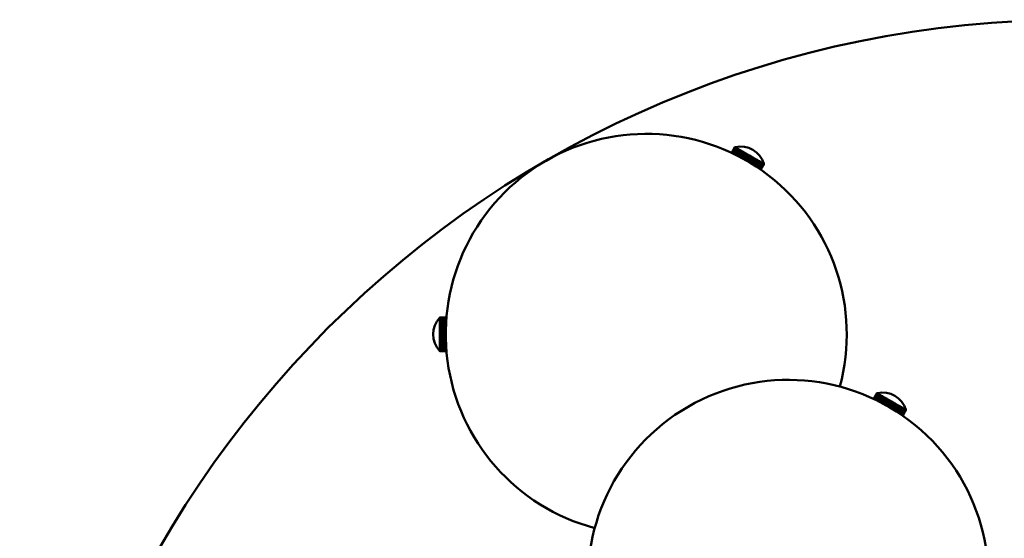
# Model space of a CAD drawing. Header units: millimetres. Extents: x 849 to 4035, y 828 to 3843.
# Tile 67 of 121: x 1963 to 2258, y 3687 to 3843. Entities that reach past the tile are written whole.
import ezdxf

# ---------------------------------------------------------------- set-up
doc = ezdxf.new("R2010")
doc.units = ezdxf.units.MM
doc.header["$LTSCALE"] = 15
doc.layers.add('Widoczne (ISO)', color=7, linetype='Continuous', lineweight=50)

msp = doc.modelspace()

# ---------------------------------------------------------------- linework, layer by layer
at = {"layer": 'Widoczne (ISO)'}
for p, q in [((2177.53, 3804.46), (2176.55, 3802.77)), ((2176.56, 3802.76), (2177.54, 3804.46)), ((2177.54, 3804.45), (2176.57, 3802.76)), ((2176.6, 3802.74), (2177.57, 3804.44)), ((2177.59, 3804.43), (2176.61, 3802.74)), ((2176.66, 3802.71), (2177.64, 3804.4)), ((2177.66, 3804.39), (2176.68, 3802.7)), ((2176.75, 3802.67), (2177.72, 3804.35)), ((2177.75, 3804.33), (2176.78, 3802.66)), ((2176.87, 3802.61), (2177.84, 3804.28)), ((2177.87, 3804.26), (2176.91, 3802.6)), ((2177.02, 3802.54), (2177.98, 3804.2)), ((2178.02, 3804.18), (2177.06, 3802.52)), ((2177.19, 3802.46), (2178.14, 3804.11)), ((2178.19, 3804.08), (2177.24, 3802.44)), ((2177.38, 3802.37), (2178.33, 3804)), ((2178.38, 3803.97), (2177.43, 3802.34)), ((2177.53, 3804.46), (2177.54, 3804.46)), ((2177.54, 3804.45), (2177.57, 3804.44)), ((2177.59, 3804.43), (2177.64, 3804.4)), ((2177.6, 3802.26), (2178.53, 3803.88)), ((2177.64, 3804.49), (2177.64, 3804.49)), ((2177.65, 3804.48), (2177.65, 3804.48)), ((2177.66, 3804.39), (2177.72, 3804.35)), ((2178.59, 3803.85), (2177.66, 3802.23)), ((2177.7, 3804.45), (2177.68, 3804.46)), ((2177.76, 3804.41), (2177.74, 3804.43)), ((2177.75, 3804.33), (2177.84, 3804.28)), ((2177.76, 3804.41), (2177.76, 3804.42)), ((2177.86, 3804.36), (2177.83, 3804.38)), ((2177.84, 3804.36), (2177.85, 3804.37)), ((2177.87, 3804.26), (2177.98, 3804.2)), ((2177.98, 3804.29), (2177.94, 3804.31)), ((2177.95, 3804.28), (2177.96, 3804.3)), ((2178.02, 3804.18), (2178.14, 3804.11)), ((2178.12, 3804.21), (2178.08, 3804.23)), ((2178.08, 3804.2), (2178.09, 3804.22)), ((2178.19, 3804.08), (2178.33, 3804)), ((2178.23, 3804.1), (2178.25, 3804.13)), ((2178.28, 3804.11), (2178.24, 3804.14)), ((2178.38, 3803.97), (2178.53, 3803.88)), ((2178.41, 3803.98), (2178.43, 3804.03)), ((2178.47, 3804.01), (2178.42, 3804.03)), ((2178.59, 3803.85), (2178.76, 3803.75)), ((2178.61, 3803.86), (2178.64, 3803.91)), ((2178.68, 3803.88), (2178.63, 3803.92)), ((2177.83, 3802.14), (2178.76, 3803.75)), ((2178.82, 3803.71), (2177.9, 3802.11)), ((2178.09, 3802.01), (2179.01, 3803.61)), ((2178.15, 3801.98), (2179.1, 3803.64)), ((2179.07, 3803.57), (2178.16, 3801.98)), ((2178.36, 3801.87), (2179.27, 3803.45)), ((2178.41, 3801.85), (2179.36, 3803.49)), ((2179.34, 3803.41), (2178.43, 3801.84)), ((2178.65, 3801.73), (2179.55, 3803.29)), ((2178.7, 3801.7), (2179.64, 3803.33)), ((2179.63, 3803.25), (2178.73, 3801.69)), ((2178.82, 3803.71), (2178.86, 3803.78)), ((2178.82, 3803.71), (2179.01, 3803.61)), ((2178.91, 3803.75), (2178.85, 3803.79)), ((2178.95, 3801.57), (2179.85, 3803.12)), ((2178.99, 3801.55), (2179.93, 3803.17)), ((2179.93, 3803.08), (2179.03, 3801.53)), ((2179.07, 3803.57), (2179.27, 3803.45)), ((2179.16, 3803.61), (2179.09, 3803.65)), ((2179.26, 3801.4), (2180.16, 3802.95)), ((2179.3, 3801.38), (2180.23, 3802.99)), ((2179.34, 3803.41), (2179.55, 3803.29)), ((2179.42, 3803.46), (2179.35, 3803.5)), ((2180.24, 3802.9), (2179.35, 3801.36)), ((2179.59, 3801.23), (2180.47, 3802.76)), ((2179.62, 3801.21), (2180.54, 3802.81)), ((2179.7, 3803.3), (2179.63, 3803.34)), ((2179.63, 3803.25), (2179.85, 3803.12)), ((2180.56, 3802.71), (2179.67, 3801.18)), ((2180, 3803.13), (2179.92, 3803.17)), ((2179.92, 3801.05), (2180.8, 3802.57)), ((2179.93, 3803.08), (2180.16, 3802.95)), ((2179.94, 3801.04), (2180.86, 3802.63)), ((2180.88, 3802.52), (2180, 3801)), ((2180.3, 3802.95), (2180.22, 3803)), ((2180.24, 3802.9), (2180.47, 3802.76)), ((2180.25, 3800.86), (2181.13, 3802.38)), ((2180.27, 3800.85), (2181.18, 3802.44)), ((2181.22, 3802.33), (2180.34, 3800.81)), ((2180.62, 3802.77), (2180.53, 3802.82)), ((2180.56, 3802.71), (2180.8, 3802.57)), ((2180.59, 3800.67), (2181.47, 3802.19)), ((2180.6, 3800.67), (2181.52, 3802.25)), ((2181.56, 3802.14), (2180.68, 3800.62)), ((2180.94, 3802.58), (2180.85, 3802.63)), ((2180.88, 3802.52), (2181.13, 3802.38)), ((2180.93, 3800.47), (2181.85, 3802.06)), ((2180.93, 3800.47), (2181.81, 3801.99)), ((2181.9, 3801.94), (2181.02, 3800.42)), ((2181.27, 3802.39), (2181.18, 3802.44)), ((2181.22, 3802.33), (2181.47, 3802.19)), ((2181.27, 3800.28), (2182.15, 3801.79)), ((2182.27, 3801.82), (2181.35, 3800.23)), ((2182.24, 3801.74), (2181.36, 3800.23)), ((2181.6, 3802.2), (2181.51, 3802.25)), ((2181.56, 3802.14), (2181.81, 3801.99)), ((2181.61, 3800.08), (2182.49, 3801.6)), ((2182.6, 3801.62), (2181.68, 3800.04)), ((2182.57, 3801.55), (2181.69, 3800.03)), ((2181.93, 3802.01), (2181.85, 3802.06)), ((2181.9, 3801.94), (2182.15, 3801.79)), ((2181.94, 3799.88), (2182.82, 3801.41)), ((2182.92, 3801.44), (2182, 3799.84)), ((2182.91, 3801.36), (2182.02, 3799.83)), ((2182.27, 3801.81), (2182.18, 3801.86)), ((2182.24, 3801.74), (2182.49, 3801.6)), ((2182.27, 3799.69), (2183.15, 3801.22)), ((2183.24, 3801.25), (2182.32, 3799.65)), ((2183.23, 3801.17), (2182.35, 3799.64)), ((2182.6, 3801.62), (2182.51, 3801.67)), ((2182.57, 3801.55), (2182.82, 3801.41)), ((2182.58, 3799.49), (2183.47, 3801.03)), ((2183.56, 3801.07), (2182.63, 3799.46)), ((2183.55, 3800.99), (2182.66, 3799.44)), ((2182.93, 3801.43), (2182.84, 3801.48)), ((2182.91, 3801.36), (2183.15, 3801.22)), ((2183.86, 3800.9), (2182.92, 3799.28)), ((2183.25, 3801.25), (2183.17, 3801.3)), ((2183.23, 3801.17), (2183.47, 3801.03)), ((2183.56, 3801.07), (2183.48, 3801.11)), ((2183.55, 3800.99), (2183.78, 3800.85)), ((2183.86, 3800.89), (2183.79, 3800.94)), ((2182.88, 3799.3), (2183.78, 3800.85)), ((2183.86, 3800.81), (2182.96, 3799.25)), ((2183.18, 3799.12), (2184.08, 3800.68)), ((2184.15, 3800.73), (2183.2, 3799.1)), ((2184.15, 3800.64), (2183.25, 3799.07)), ((2183.45, 3798.94), (2184.36, 3800.52)), ((2184.42, 3800.57), (2183.47, 3798.93)), ((2184.43, 3800.48), (2183.52, 3798.9)), ((2184.68, 3800.42), (2183.72, 3798.76)), ((2183.72, 3798.77), (2184.63, 3800.36)), ((2184.7, 3800.32), (2183.78, 3798.73)), ((2183.86, 3800.81), (2184.08, 3800.68)), ((2184.92, 3800.28), (2183.96, 3798.61)), ((2183.96, 3798.61), (2184.89, 3800.21)), ((2184.95, 3800.18), (2184.02, 3798.57)), ((2184.15, 3800.73), (2184.08, 3800.77)), ((2184.15, 3800.64), (2184.36, 3800.52)), ((2184.18, 3798.46), (2185.12, 3800.08)), ((2185.17, 3800.05), (2184.24, 3798.43)), ((2184.43, 3800.57), (2184.36, 3800.61)), ((2184.39, 3798.32), (2185.33, 3799.96)), ((2184.43, 3800.48), (2184.63, 3800.36)), ((2185.38, 3799.93), (2184.44, 3798.29)), ((2184.57, 3798.2), (2185.52, 3799.85)), ((2185.57, 3799.82), (2184.62, 3798.17)), ((2184.69, 3800.42), (2184.63, 3800.45)), ((2184.7, 3800.32), (2184.89, 3800.21)), ((2184.74, 3798.09), (2185.69, 3799.75)), ((2185.73, 3799.73), (2184.77, 3798.06)), ((2184.93, 3800.28), (2184.87, 3800.31)), ((2184.88, 3798), (2185.84, 3799.66)), ((2185.87, 3799.64), (2184.91, 3797.97)), ((2184.95, 3800.18), (2185.12, 3800.08)), ((2184.99, 3797.92), (2185.96, 3799.59)), ((2185.99, 3799.58), (2185.02, 3797.9)), ((2185.08, 3797.85), (2186.06, 3799.54)), ((2185.16, 3800.15), (2185.1, 3800.18)), ((2186.08, 3799.53), (2185.1, 3797.84)), ((2185.15, 3800.15), (2185.12, 3800.1)), ((2185.15, 3797.81), (2186.13, 3799.5)), ((2186.14, 3799.49), (2185.16, 3797.8)), ((2185.17, 3800.05), (2185.33, 3799.96)), ((2185.19, 3797.78), (2186.17, 3799.47)), ((2186.18, 3799.47), (2185.2, 3797.77)), ((2186.19, 3799.46), (2185.21, 3797.77)), ((2185.21, 3797.77), (2186.19, 3799.46)), ((2185.36, 3800.03), (2185.31, 3800.06)), ((2185.35, 3800.03), (2185.33, 3799.99)), ((2185.38, 3799.93), (2185.52, 3799.85)), ((2185.55, 3799.92), (2185.5, 3799.95)), ((2185.53, 3799.93), (2185.51, 3799.89)), ((2185.57, 3799.82), (2185.69, 3799.75)), ((2185.71, 3799.83), (2185.67, 3799.85)), ((2185.69, 3799.84), (2185.68, 3799.81)), ((2185.73, 3799.73), (2185.84, 3799.66)), ((2185.85, 3799.75), (2185.81, 3799.77)), ((2185.83, 3799.76), (2185.82, 3799.74)), ((2185.87, 3799.64), (2185.96, 3799.59)), ((2185.96, 3799.68), (2185.93, 3799.7)), ((2185.94, 3799.69), (2185.94, 3799.68)), ((2185.99, 3799.58), (2186.06, 3799.54)), ((2186.05, 3799.63), (2186.03, 3799.64)), ((2186.03, 3799.64), (2186.03, 3799.64)), ((2186.08, 3799.53), (2186.13, 3799.5)), ((2186.11, 3799.6), (2186.09, 3799.61)), ((2186.14, 3799.58), (2186.14, 3799.58)), ((2186.14, 3799.49), (2186.17, 3799.47)), ((2186.16, 3799.57), (2186.15, 3799.57)), ((2186.18, 3799.47), (2186.19, 3799.46)), ((2089.16, 3753.4), (2089.16, 3753.4)), ((2089.16, 3753.37), (2089.16, 3753.36)), ((2089.16, 3753.31), (2089.16, 3753.29)), ((2089.16, 3753.29), (2089.16, 3753.29)), ((2089.16, 3753.22), (2089.16, 3753.19)), ((2089.16, 3753.2), (2089.17, 3753.2)), ((2089.16, 3753.1), (2089.16, 3753.07)), ((2089.16, 3753.09), (2089.17, 3753.09)), ((2089.16, 3752.96), (2089.16, 3752.91)), ((2089.16, 3752.94), (2089.18, 3752.94)), ((2089.16, 3752.78), (2089.16, 3752.73)), ((2089.16, 3752.77), (2089.19, 3752.77)), ((2089.16, 3752.58), (2089.16, 3752.52)), ((2089.16, 3752.56), (2089.2, 3752.56)), ((2089.16, 3752.35), (2089.16, 3752.29)), ((2089.16, 3752.34), (2089.21, 3752.34)), ((2089.16, 3752.1), (2089.16, 3752.03)), ((2089.16, 3752.09), (2089.23, 3752.09)), ((2089.16, 3751.83), (2089.16, 3751.76)), ((2089.16, 3751.82), (2091.08, 3751.82)), ((2089.16, 3751.54), (2089.16, 3751.46)), ((2089.16, 3751.53), (2091.06, 3751.53)), ((2089.16, 3751.22), (2089.16, 3751.14)), ((2089.16, 3751.22), (2091.04, 3751.22)), ((2089.16, 3750.9), (2089.16, 3750.81)), ((2089.16, 3750.89), (2091.03, 3750.89)), ((2089.23, 3753.48), (2089.23, 3753.49)), ((2089.23, 3753.49), (2091.19, 3753.49)), ((2089.23, 3753.48), (2091.19, 3753.48)), ((2091.19, 3753.48), (2089.23, 3753.48)), ((2089.23, 3753.45), (2089.23, 3753.48)), ((2089.23, 3753.45), (2091.19, 3753.45)), ((2091.19, 3753.44), (2089.23, 3753.44)), ((2089.23, 3753.39), (2089.23, 3753.44)), ((2089.23, 3753.39), (2091.18, 3753.39)), ((2091.18, 3753.37), (2089.23, 3753.37)), ((2089.23, 3753.3), (2089.23, 3753.37)), ((2089.23, 3753.3), (2091.18, 3753.3)), ((2091.17, 3753.27), (2089.23, 3753.27)), ((2089.23, 3753.18), (2089.23, 3753.27)), ((2089.23, 3753.18), (2091.17, 3753.18)), ((2091.16, 3753.14), (2089.23, 3753.14)), ((2089.23, 3753.03), (2089.23, 3753.14)), ((2089.23, 3753.03), (2091.16, 3753.03)), ((2091.15, 3752.99), (2089.23, 3752.99)), ((2089.23, 3752.85), (2089.23, 3752.99)), ((2089.23, 3752.85), (2091.14, 3752.85)), ((2091.14, 3752.8), (2089.23, 3752.8)), ((2089.23, 3752.65), (2089.23, 3752.8)), ((2089.23, 3752.65), (2091.13, 3752.65)), ((2091.12, 3752.59), (2089.23, 3752.59)), ((2089.23, 3752.42), (2089.23, 3752.59)), ((2089.23, 3752.42), (2091.11, 3752.42)), ((2091.11, 3752.35), (2089.23, 3752.35)), ((2089.23, 3752.16), (2089.23, 3752.35)), ((2089.23, 3752.16), (2091.1, 3752.16)), ((2089.23, 3751.89), (2089.23, 3752.09)), ((2091.09, 3752.09), (2089.23, 3752.09)), ((2089.23, 3751.89), (2091.08, 3751.89)), ((2091.07, 3751.81), (2089.23, 3751.81)), ((2089.23, 3751.59), (2089.23, 3751.81)), ((2089.23, 3751.59), (2091.06, 3751.59)), ((2091.06, 3751.51), (2089.23, 3751.51)), ((2089.23, 3751.27), (2089.23, 3751.51)), ((2089.23, 3751.27), (2091.05, 3751.27)), ((2091.04, 3751.19), (2089.23, 3751.19)), ((2089.23, 3750.94), (2089.23, 3751.19)), ((2089.23, 3750.94), (2091.03, 3750.94)), ((2091.03, 3750.85), (2089.23, 3750.85)), ((2089.23, 3750.59), (2089.23, 3750.85)), ((2089.16, 3750.55), (2089.16, 3750.46)), ((2089.16, 3750.54), (2091.02, 3750.54)), ((2089.16, 3750.2), (2089.16, 3750.1)), ((2089.16, 3750.19), (2091.01, 3750.19)), ((2089.16, 3749.83), (2089.16, 3749.73)), ((2089.16, 3749.82), (2091, 3749.82)), ((2089.16, 3749.45), (2089.16, 3749.36)), ((2089.16, 3749.45), (2090.99, 3749.45)), ((2089.16, 3749.07), (2089.16, 3748.97)), ((2089.16, 3749.07), (2090.99, 3749.07)), ((2089.16, 3748.69), (2089.16, 3748.59)), ((2089.16, 3748.69), (2090.98, 3748.69)), ((2089.16, 3748.3), (2089.16, 3748.2)), ((2090.98, 3748.2), (2089.16, 3748.2)), ((2089.16, 3747.92), (2089.16, 3747.82)), ((2089.23, 3750.59), (2091.02, 3750.59)), ((2091.02, 3750.49), (2089.23, 3750.49)), ((2089.23, 3750.22), (2089.23, 3750.49)), ((2089.23, 3750.22), (2091.01, 3750.22)), ((2091.01, 3750.13), (2089.23, 3750.13)), ((2089.23, 3749.85), (2089.23, 3750.13)), ((2089.23, 3749.85), (2091, 3749.85)), ((2091, 3749.75), (2089.23, 3749.75)), ((2089.23, 3749.47), (2089.23, 3749.75)), ((2089.23, 3749.47), (2090.99, 3749.47)), ((2090.99, 3749.37), (2089.23, 3749.37)), ((2089.23, 3749.08), (2089.23, 3749.37)), ((2089.23, 3749.08), (2090.99, 3749.08)), ((2090.98, 3748.98), (2089.23, 3748.98)), ((2089.23, 3748.69), (2089.23, 3748.98)), ((2089.23, 3748.69), (2090.98, 3748.69)), ((2090.98, 3748.59), (2089.23, 3748.59)), ((2089.23, 3748.3), (2089.23, 3748.59)), ((2089.23, 3748.3), (2090.98, 3748.3)), ((2090.98, 3748.2), (2089.23, 3748.2)), ((2089.23, 3747.91), (2089.23, 3748.2)), ((2089.23, 3747.91), (2090.99, 3747.91)), ((2090.99, 3747.82), (2089.16, 3747.82)), ((2089.16, 3747.53), (2089.16, 3747.44)), ((2090.99, 3747.44), (2089.16, 3747.44)), ((2089.16, 3747.16), (2089.16, 3747.06)), ((2091, 3747.07), (2089.16, 3747.07)), ((2089.16, 3746.79), (2089.16, 3746.7)), ((2091.01, 3746.7), (2089.16, 3746.7)), ((2089.16, 3746.43), (2089.16, 3746.34)), ((2091.02, 3746.35), (2089.16, 3746.35)), ((2089.16, 3746.09), (2089.16, 3746)), ((2091.03, 3746.01), (2089.16, 3746.01)), ((2089.16, 3745.76), (2089.16, 3745.68)), ((2091.05, 3745.69), (2089.16, 3745.69)), ((2089.16, 3745.45), (2089.16, 3745.37)), ((2091.06, 3745.38), (2089.16, 3745.38)), ((2089.16, 3745.15), (2089.16, 3745.08)), ((2091.08, 3745.09), (2089.16, 3745.09)), ((2089.16, 3744.88), (2089.16, 3744.81)), ((2090.99, 3747.81), (2089.23, 3747.81)), ((2089.23, 3747.52), (2089.23, 3747.81)), ((2089.23, 3747.52), (2090.99, 3747.52)), ((2090.99, 3747.42), (2089.23, 3747.42)), ((2089.23, 3747.14), (2089.23, 3747.42)), ((2089.23, 3747.14), (2091, 3747.14)), ((2091, 3747.04), (2089.23, 3747.04)), ((2089.23, 3746.76), (2089.23, 3747.04)), ((2089.23, 3746.76), (2091.01, 3746.76)), ((2091.01, 3746.67), (2089.23, 3746.67)), ((2089.23, 3746.4), (2089.23, 3746.67)), ((2089.23, 3746.4), (2091.02, 3746.4)), ((2091.02, 3746.31), (2089.23, 3746.31)), ((2089.23, 3746.05), (2089.23, 3746.31)), ((2089.23, 3746.05), (2091.03, 3746.05)), ((2091.04, 3745.96), (2089.23, 3745.96)), ((2089.23, 3745.71), (2089.23, 3745.96)), ((2089.23, 3745.71), (2091.05, 3745.71)), ((2091.05, 3745.63), (2089.23, 3745.63)), ((2089.23, 3745.4), (2089.23, 3745.63)), ((2089.23, 3745.4), (2091.06, 3745.4)), ((2091.07, 3745.32), (2089.23, 3745.32)), ((2089.23, 3745.1), (2089.23, 3745.32)), ((2089.23, 3745.1), (2091.08, 3745.1)), ((2091.08, 3745.02), (2089.23, 3745.02)), ((2089.23, 3744.82), (2089.23, 3745.02)), ((2089.22, 3744.83), (2089.16, 3744.83)), ((2089.16, 3744.63), (2089.16, 3744.57)), ((2089.21, 3744.58), (2089.16, 3744.58)), ((2089.16, 3744.4), (2089.16, 3744.35)), ((2089.2, 3744.36), (2089.16, 3744.36)), ((2089.16, 3744.2), (2089.16, 3744.15)), ((2089.19, 3744.17), (2089.16, 3744.17)), ((2089.16, 3744.02), (2089.16, 3743.98)), ((2089.18, 3744), (2089.16, 3744)), ((2089.16, 3743.87), (2089.16, 3743.84)), ((2089.17, 3743.86), (2089.16, 3743.86)), ((2089.16, 3743.75), (2089.16, 3743.73)), ((2089.16, 3743.75), (2089.16, 3743.75)), ((2089.16, 3743.66), (2089.16, 3743.65)), ((2089.16, 3743.66), (2089.16, 3743.66)), ((2089.16, 3743.6), (2089.16, 3743.59)), ((2089.16, 3743.57), (2089.16, 3743.57)), ((2089.23, 3744.82), (2091.09, 3744.82)), ((2091.1, 3744.75), (2089.23, 3744.75)), ((2089.23, 3744.56), (2089.23, 3744.75)), ((2089.23, 3744.56), (2091.11, 3744.56)), ((2091.12, 3744.5), (2089.23, 3744.5)), ((2089.23, 3744.33), (2089.23, 3744.5)), ((2089.23, 3744.33), (2091.13, 3744.33)), ((2091.13, 3744.28), (2089.23, 3744.28)), ((2089.23, 3744.13), (2089.23, 3744.28)), ((2089.23, 3744.13), (2091.14, 3744.13)), ((2091.14, 3744.08), (2089.23, 3744.08)), ((2089.23, 3743.95), (2089.23, 3744.08)), ((2089.23, 3743.95), (2091.15, 3743.95)), ((2091.16, 3743.91), (2089.23, 3743.91)), ((2089.23, 3743.8), (2089.23, 3743.91)), ((2089.23, 3743.8), (2091.17, 3743.8)), ((2091.17, 3743.76), (2089.23, 3743.76)), ((2089.23, 3743.68), (2089.23, 3743.76)), ((2089.23, 3743.68), (2091.18, 3743.68)), ((2091.18, 3743.65), (2089.23, 3743.65)), ((2089.23, 3743.58), (2089.23, 3743.65)), ((2089.23, 3743.58), (2091.18, 3743.58)), ((2091.18, 3743.56), (2089.23, 3743.56)), ((2089.23, 3743.52), (2089.23, 3743.56)), ((2089.23, 3743.52), (2091.19, 3743.52)), ((2091.19, 3743.51), (2089.23, 3743.51)), ((2089.23, 3743.49), (2089.23, 3743.51)), ((2089.23, 3743.49), (2091.19, 3743.49)), ((2091.19, 3743.49), (2089.23, 3743.49)), ((2089.23, 3743.49), (2089.23, 3743.49)), ((2089.23, 3743.49), (2091.19, 3743.49)), ((2220.03, 3730.85), (2219.05, 3729.15)), ((2219.06, 3729.15), (2220.04, 3730.84)), ((2220.04, 3730.84), (2219.07, 3729.15)), ((2219.1, 3729.13), (2220.07, 3730.82)), ((2220.09, 3730.82), (2219.11, 3729.12)), ((2219.16, 3729.1), (2220.14, 3730.79)), ((2220.16, 3730.78), (2219.18, 3729.09)), ((2219.25, 3729.06), (2220.22, 3730.74)), ((2220.25, 3730.72), (2219.28, 3729.04)), ((2219.37, 3729), (2220.34, 3730.67)), ((2220.37, 3730.65), (2219.41, 3728.98)), ((2219.52, 3728.93), (2220.48, 3730.59)), ((2220.52, 3730.57), (2219.56, 3728.91)), ((2219.69, 3728.85), (2220.64, 3730.5)), ((2220.69, 3730.47), (2219.74, 3728.82)), ((2219.88, 3728.75), (2220.83, 3730.39)), ((2220.88, 3730.36), (2219.93, 3728.73)), ((2220.03, 3730.85), (2220.04, 3730.84)), ((2220.04, 3730.84), (2220.07, 3730.82)), ((2220.09, 3730.82), (2220.14, 3730.79)), ((2220.1, 3728.65), (2221.03, 3730.27)), ((2220.14, 3730.88), (2220.14, 3730.88)), ((2220.15, 3730.87), (2220.15, 3730.87)), ((2220.16, 3730.78), (2220.22, 3730.74)), ((2221.09, 3730.24), (2220.16, 3728.62)), ((2220.2, 3730.84), (2220.18, 3730.85)), ((2220.26, 3730.8), (2220.24, 3730.81)), ((2220.25, 3730.72), (2220.34, 3730.67)), ((2220.26, 3730.8), (2220.26, 3730.81)), ((2220.36, 3730.75), (2220.33, 3730.76)), ((2220.34, 3730.74), (2220.35, 3730.76)), ((2220.37, 3730.65), (2220.48, 3730.59)), ((2220.48, 3730.68), (2220.44, 3730.7)), ((2220.45, 3730.67), (2220.46, 3730.69)), ((2220.52, 3730.57), (2220.64, 3730.5)), ((2220.62, 3730.6), (2220.58, 3730.62)), ((2220.58, 3730.59), (2220.59, 3730.61)), ((2220.69, 3730.47), (2220.83, 3730.39)), ((2220.73, 3730.49), (2220.75, 3730.52)), ((2220.78, 3730.5), (2220.74, 3730.53)), ((2220.88, 3730.36), (2221.03, 3730.27)), ((2220.91, 3730.37), (2220.93, 3730.42)), ((2220.97, 3730.39), (2220.92, 3730.42)), ((2221.09, 3730.24), (2221.26, 3730.14)), ((2221.11, 3730.24), (2221.14, 3730.3)), ((2221.18, 3730.27), (2221.13, 3730.3)), ((2221.32, 3730.1), (2221.36, 3730.17)), ((2221.41, 3730.14), (2221.35, 3730.18)), ((2220.33, 3728.53), (2221.26, 3730.14)), ((2221.32, 3730.1), (2220.4, 3728.5)), ((2220.59, 3728.4), (2221.51, 3730)), ((2220.65, 3728.37), (2221.6, 3730.03)), ((2221.57, 3729.96), (2220.66, 3728.37)), ((2220.86, 3728.26), (2221.77, 3729.84)), ((2220.91, 3728.24), (2221.86, 3729.88)), ((2221.84, 3729.8), (2220.93, 3728.23)), ((2221.15, 3728.11), (2222.05, 3729.68)), ((2221.2, 3728.09), (2222.14, 3729.72)), ((2222.13, 3729.64), (2221.23, 3728.07)), ((2221.32, 3730.1), (2221.51, 3730)), ((2221.45, 3727.96), (2222.35, 3729.51)), ((2221.49, 3727.93), (2222.43, 3729.55)), ((2222.43, 3729.47), (2221.53, 3727.91)), ((2221.57, 3729.96), (2221.77, 3729.84)), ((2221.66, 3730), (2221.59, 3730.04)), ((2221.76, 3727.79), (2222.66, 3729.33)), ((2221.8, 3727.77), (2222.73, 3729.38)), ((2221.84, 3729.8), (2222.05, 3729.68)), ((2221.92, 3729.84), (2221.85, 3729.88)), ((2222.74, 3729.29), (2221.85, 3727.75)), ((2222.09, 3727.62), (2222.97, 3729.15)), ((2222.12, 3727.6), (2223.04, 3729.2)), ((2222.2, 3729.68), (2222.13, 3729.73)), ((2222.13, 3729.64), (2222.35, 3729.51)), ((2223.06, 3729.1), (2222.17, 3727.57)), ((2222.5, 3729.51), (2222.42, 3729.56)), ((2222.42, 3727.43), (2223.3, 3728.96)), ((2222.43, 3729.47), (2222.66, 3729.33)), ((2222.44, 3727.42), (2223.36, 3729.02)), ((2223.38, 3728.91), (2222.5, 3727.39)), ((2222.8, 3729.34), (2222.72, 3729.38)), ((2222.74, 3729.29), (2222.97, 3729.15)), ((2222.75, 3727.25), (2223.63, 3728.77)), ((2222.77, 3727.24), (2223.68, 3728.83)), ((2223.72, 3728.72), (2222.84, 3727.2)), ((2223.12, 3729.16), (2223.03, 3729.2)), ((2223.06, 3729.1), (2223.3, 3728.96)), ((2223.09, 3727.06), (2223.97, 3728.57)), ((2223.1, 3727.05), (2224.02, 3728.64)), ((2224.06, 3728.52), (2223.18, 3727.01)), ((2223.44, 3728.97), (2223.35, 3729.02)), ((2223.38, 3728.91), (2223.63, 3728.77)), ((2223.43, 3726.86), (2224.35, 3728.45)), ((2223.43, 3726.86), (2224.31, 3728.38)), ((2224.4, 3728.33), (2223.52, 3726.81)), ((2223.77, 3728.78), (2223.68, 3728.83)), ((2223.72, 3728.72), (2223.97, 3728.57)), ((2223.77, 3726.67), (2224.65, 3728.18)), ((2224.77, 3728.2), (2223.85, 3726.62)), ((2224.74, 3728.13), (2223.86, 3726.62)), ((2224.1, 3728.59), (2224.01, 3728.64)), ((2224.06, 3728.52), (2224.31, 3728.38)), ((2224.11, 3726.47), (2224.99, 3727.99)), ((2225.1, 3728.01), (2224.18, 3726.43)), ((2225.07, 3727.94), (2224.19, 3726.42)), ((2224.43, 3728.4), (2224.35, 3728.45)), ((2224.4, 3728.33), (2224.65, 3728.18)), ((2224.44, 3726.27), (2225.32, 3727.79)), ((2225.42, 3727.82), (2224.5, 3726.23)), ((2225.41, 3727.75), (2224.52, 3726.22)), ((2224.77, 3728.2), (2224.68, 3728.25)), ((2224.74, 3728.13), (2224.99, 3727.99)), ((2224.77, 3726.07), (2225.65, 3727.6)), ((2225.74, 3727.64), (2224.82, 3726.04)), ((2225.73, 3727.56), (2224.85, 3726.02)), ((2225.1, 3728.01), (2225.01, 3728.06)), ((2225.07, 3727.94), (2225.32, 3727.79)), ((2225.08, 3725.88), (2225.97, 3727.42)), ((2226.06, 3727.46), (2225.13, 3725.85)), ((2226.05, 3727.37), (2225.16, 3725.83)), ((2225.43, 3727.82), (2225.34, 3727.87)), ((2225.38, 3725.69), (2226.28, 3727.24)), ((2225.41, 3727.75), (2225.65, 3727.6)), ((2226.36, 3727.29), (2225.42, 3725.67)), ((2225.75, 3727.64), (2225.67, 3727.68)), ((2225.73, 3727.56), (2225.97, 3727.42)), ((2226.06, 3727.46), (2225.98, 3727.5)), ((2226.05, 3727.37), (2226.28, 3727.24)), ((2226.36, 3727.28), (2226.29, 3727.33)), ((2226.36, 3727.2), (2225.46, 3725.64)), ((2225.68, 3725.51), (2226.58, 3727.07)), ((2226.65, 3727.12), (2225.7, 3725.49)), ((2226.65, 3727.03), (2225.75, 3725.46)), ((2225.95, 3725.33), (2226.86, 3726.9)), ((2226.92, 3726.96), (2225.97, 3725.32)), ((2226.93, 3726.86), (2226.02, 3725.28)), ((2227.18, 3726.81), (2226.22, 3725.15)), ((2226.22, 3725.16), (2227.13, 3726.75)), ((2227.2, 3726.71), (2226.28, 3725.12)), ((2226.36, 3727.2), (2226.58, 3727.07)), ((2227.42, 3726.67), (2226.46, 3725)), ((2226.46, 3725), (2227.39, 3726.6)), ((2227.45, 3726.57), (2226.52, 3724.96)), ((2226.65, 3727.11), (2226.58, 3727.16)), ((2226.65, 3727.03), (2226.86, 3726.9)), ((2226.68, 3724.85), (2227.62, 3726.47)), ((2227.67, 3726.44), (2226.74, 3724.81)), ((2226.93, 3726.95), (2226.86, 3726.99)), ((2226.89, 3724.71), (2227.83, 3726.34)), ((2226.93, 3726.86), (2227.13, 3726.75)), ((2227.88, 3726.31), (2226.94, 3724.68)), ((2227.07, 3724.59), (2228.02, 3726.23)), ((2228.07, 3726.21), (2227.12, 3724.56)), ((2227.19, 3726.8), (2227.13, 3726.84)), ((2227.2, 3726.71), (2227.39, 3726.6)), ((2227.24, 3724.48), (2228.19, 3726.14)), ((2228.23, 3726.11), (2227.27, 3724.45)), ((2227.43, 3726.66), (2227.37, 3726.7)), ((2227.38, 3724.38), (2228.34, 3726.05)), ((2228.37, 3726.03), (2227.41, 3724.36)), ((2227.45, 3726.57), (2227.62, 3726.47)), ((2227.49, 3724.3), (2228.46, 3725.98)), ((2228.49, 3725.97), (2227.52, 3724.29)), ((2227.58, 3724.24), (2228.56, 3725.93)), ((2227.66, 3726.53), (2227.6, 3726.57)), ((2228.58, 3725.91), (2227.6, 3724.23)), ((2227.65, 3726.54), (2227.62, 3726.48)), ((2227.65, 3724.19), (2228.63, 3725.89)), ((2228.64, 3725.88), (2227.66, 3724.19)), ((2227.67, 3726.44), (2227.83, 3726.34)), ((2227.69, 3724.17), (2228.67, 3725.86)), ((2228.68, 3725.86), (2227.7, 3724.16)), ((2228.69, 3725.85), (2227.71, 3724.15)), ((2227.71, 3724.15), (2228.69, 3725.85)), ((2227.86, 3726.41), (2227.81, 3726.44)), ((2227.85, 3726.42), (2227.83, 3726.38)), ((2227.88, 3726.31), (2228.02, 3726.23)), ((2228.05, 3726.31), (2228, 3726.34)), ((2228.03, 3726.32), (2228.01, 3726.28)), ((2228.07, 3726.21), (2228.19, 3726.14)), ((2228.21, 3726.22), (2228.17, 3726.24)), ((2228.19, 3726.22), (2228.18, 3726.2)), ((2228.23, 3726.11), (2228.34, 3726.05)), ((2228.35, 3726.14), (2228.31, 3726.16)), ((2228.33, 3726.15), (2228.32, 3726.13)), ((2228.37, 3726.03), (2228.46, 3725.98)), ((2228.46, 3726.07), (2228.43, 3726.09)), ((2228.44, 3726.08), (2228.44, 3726.07)), ((2228.49, 3725.97), (2228.56, 3725.93)), ((2228.55, 3726.02), (2228.53, 3726.03)), ((2228.53, 3726.03), (2228.53, 3726.02)), ((2228.58, 3725.91), (2228.63, 3725.89)), ((2228.61, 3725.99), (2228.59, 3725.99)), ((2228.64, 3725.96), (2228.64, 3725.97)), ((2228.64, 3725.88), (2228.67, 3725.86)), ((2228.66, 3725.96), (2228.65, 3725.96)), ((2228.68, 3725.86), (2228.69, 3725.85))]:
    msp.add_line(p, q, dxfattribs=at)
msp.add_circle((2278.48, 3527.65), 315, dxfattribs=at)
for centre, radius, start, end in [((2150.98, 3748.49), 60, 344.9005, 255.0995), ((2179.23, 3797.42), 7.25, 102.7111, 103.6014), ((2179.23, 3797.42), 7.25, 17.2874, 102.7126), ((2179.23, 3797.42), 7.25, 16.3986, 17.2889), ((2179.23, 3797.42), 7.25, 16.3986, 17.2889), ((2094.48, 3748.49), 7.25, 136.3972, 223.6028), ((2193.48, 3674.87), 60, 341.4096, 258.5904), ((2221.73, 3723.8), 7.25, 102.7111, 103.6014), ((2221.73, 3723.8), 7.25, 17.2874, 102.7126), ((2221.73, 3723.8), 7.25, 16.3986, 17.2889), ((2221.73, 3723.8), 7.25, 16.3986, 17.2889)]:
    msp.add_arc(centre, radius, start, end, dxfattribs=at)
for centre, major_axis, ratio, start_param, end_param in [((2179.24, 3797.41), (-3.62, -6.28), 0.997011, 3.887043, 3.90258), ((2179.23, 3797.42), (3.62, 6.28), 0.997011, 0.745451, 0.760988), ((2179.23, 3797.42), (3.62, 6.28), 0.987875, 0.745451, 0.760988), ((2179.24, 3797.41), (-3.62, -6.28), 0.987875, 3.887043, 3.90258), ((2179.22, 3797.42), (3.62, 6.28), 0.97265, 0.745451, 0.760988), ((2179.24, 3797.41), (-3.62, -6.28), 0.97265, 3.887043, 3.90258), ((2179.22, 3797.42), (3.62, 6.28), 0.951427, 0.745451, 0.760988), ((2179.25, 3797.41), (-3.62, -6.28), 0.951427, 3.887043, 3.90258), ((2179.22, 3797.43), (3.62, 6.28), 0.924338, 0.745451, 0.760988), ((2179.25, 3797.41), (-3.62, -6.28), 0.924338, 3.887043, 3.90258), ((2179.21, 3797.43), (3.62, 6.28), 0.891551, 0.745451, 0.760988), ((2179.25, 3797.4), (-3.62, -6.28), 0.891551, 3.887043, 3.90258), ((2179.21, 3797.43), (3.62, 6.28), 0.853267, 0.745451, 0.760988), ((2179.26, 3797.4), (-3.62, -6.28), 0.853267, 3.887043, 3.90258), ((2179.21, 3797.43), (3.62, 6.28), 0.809722, 0.745451, 0.760988), ((2179.26, 3797.4), (-3.62, -6.28), 0.809722, 3.887043, 3.90258), ((2179.2, 3797.43), (3.62, 6.28), 0.761185, 0.745451, 0.760988), ((2179.26, 3797.4), (-3.62, -6.28), 0.761185, 3.887043, 3.90258), ((2179.2, 3797.43), (3.62, 6.28), 0.707955, 0.745451, 0.760988), ((2179.26, 3797.4), (-3.62, -6.28), 0.707955, 3.887043, 3.90258), ((2179.2, 3797.43), (3.62, 6.28), 0.650361, 0.745451, 0.760988), ((2179.27, 3797.4), (-3.62, -6.28), 0.650361, 3.887043, 3.90258), ((2179.2, 3797.44), (3.62, 6.28), 0.588756, 0.745451, 0.760988), ((2179.27, 3797.4), (-3.62, -6.28), 0.588756, 3.887043, 3.90258), ((2179.2, 3797.44), (3.62, 6.28), 0.523522, 0.745451, 0.760988), ((2179.27, 3797.39), (-3.62, -6.28), 0.523522, 3.887043, 3.90258), ((2179.19, 3797.44), (3.62, 6.28), 0.45506, 0.745451, 0.760988), ((2179.27, 3797.39), (-3.62, -6.28), 0.45506, 3.887043, 3.90258), ((2179.19, 3797.44), (3.62, 6.28), 0.383792, 0.745451, 0.760988), ((2179.27, 3797.39), (-3.62, -6.28), 0.383792, 3.887043, 3.90258), ((2179.19, 3797.44), (3.62, 6.28), 0.310159, 0.745451, 0.760988), ((2179.27, 3797.39), (-3.62, -6.28), 0.310159, 3.887043, 3.90258), ((2179.19, 3797.44), (3.62, 6.28), 0.234613, 0.745451, 0.760988), ((2179.27, 3797.39), (-3.62, -6.28), 0.234613, 3.887043, 3.90258), ((2179.19, 3797.44), (3.62, 6.28), 0.15762, 0.745451, 0.760988), ((2179.28, 3797.39), (-3.62, -6.28), 0.15762, 3.887043, 3.90258), ((2179.19, 3797.44), (3.62, 6.28), 0.079656, 0.745451, 0.760988), ((2179.28, 3797.39), (-3.62, -6.28), 0.079656, 3.887043, 3.90258), ((2179.19, 3797.44), (3.62, 6.28), 0.001201, 0.745451, 0.760988), ((2179.28, 3797.39), (-3.62, -6.28), 0.001201, 3.887043, 3.90258), ((2179.19, 3797.44), (3.62, 6.28), 0.077262, 5.522198, 5.537735), ((2179.28, 3797.39), (-3.62, -6.28), 0.077262, 2.380605, 2.396142), ((2179.19, 3797.44), (3.62, 6.28), 0.155248, 5.522198, 5.537735), ((2179.28, 3797.39), (-3.62, -6.28), 0.155248, 2.380605, 2.396142), ((2179.19, 3797.44), (3.62, 6.28), 0.232278, 5.522198, 5.537735), ((2179.27, 3797.39), (-3.62, -6.28), 0.232278, 2.380605, 2.396142), ((2179.19, 3797.44), (3.62, 6.28), 0.307875, 5.522198, 5.537735), ((2179.27, 3797.39), (-3.62, -6.28), 0.307875, 2.380605, 2.396142), ((2179.19, 3797.44), (3.62, 6.28), 0.381574, 5.522198, 5.537735), ((2179.27, 3797.39), (-3.62, -6.28), 0.381574, 2.380605, 2.396142), ((2179.19, 3797.44), (3.62, 6.28), 0.45292, 5.522198, 5.537735), ((2179.27, 3797.39), (-3.62, -6.28), 0.45292, 2.380605, 2.396142), ((2179.2, 3797.44), (3.62, 6.28), 0.521474, 5.522198, 5.537735), ((2179.27, 3797.39), (-3.62, -6.28), 0.521474, 2.380605, 2.396142), ((2179.2, 3797.44), (3.62, 6.28), 0.586813, 5.522198, 5.537735), ((2179.27, 3797.4), (-3.62, -6.28), 0.586813, 2.380605, 2.396142), ((2179.2, 3797.43), (3.62, 6.28), 0.648535, 5.522198, 5.537735), ((2179.27, 3797.4), (-3.62, -6.28), 0.648535, 2.380605, 2.396142), ((2179.2, 3797.43), (3.62, 6.28), 0.706257, 5.522198, 5.537735), ((2179.26, 3797.4), (-3.62, -6.28), 0.706257, 2.380605, 2.396142), ((2179.2, 3797.43), (3.62, 6.28), 0.759626, 5.522198, 5.537735), ((2179.26, 3797.4), (-3.62, -6.28), 0.759626, 2.380605, 2.396142), ((2179.21, 3797.43), (3.62, 6.28), 0.808311, 5.522198, 5.537735), ((2179.26, 3797.4), (-3.62, -6.28), 0.808311, 2.380605, 2.396142), ((2179.21, 3797.43), (3.62, 6.28), 0.852012, 5.522198, 5.537735), ((2179.26, 3797.4), (-3.62, -6.28), 0.852012, 2.380605, 2.396142), ((2179.21, 3797.43), (3.62, 6.28), 0.890461, 5.522198, 5.537735), ((2179.25, 3797.4), (-3.62, -6.28), 0.890461, 2.380605, 2.396142), ((2179.22, 3797.43), (3.62, 6.28), 0.923419, 5.522198, 5.537735), ((2179.25, 3797.41), (-3.62, -6.28), 0.923419, 2.380605, 2.396142), ((2179.22, 3797.42), (3.62, 6.28), 0.950685, 5.522198, 5.537735), ((2179.25, 3797.41), (-3.62, -6.28), 0.950685, 2.380605, 2.396142), ((2179.22, 3797.42), (3.62, 6.28), 0.972089, 5.522198, 5.537735), ((2179.24, 3797.41), (-3.62, -6.28), 0.972089, 2.380605, 2.396142), ((2179.23, 3797.42), (3.62, 6.28), 0.9875, 5.522198, 5.537735), ((2179.24, 3797.41), (-3.62, -6.28), 0.9875, 2.380605, 2.396142), ((2179.24, 3797.41), (-3.62, -6.28), 0.996822, 2.380605, 2.396142), ((2179.23, 3797.42), (3.62, 6.28), 0.996822, 5.522198, 5.537735), ((2094.48, 3748.49), (7.25, 0), 0.998863, 2.380605, 2.396142), ((2094.48, 3748.48), (-7.25, 0), 0.998863, 5.522198, 5.537735), ((2094.48, 3748.49), (7.25, 0), 0.992042, 2.380605, 2.396142), ((2094.48, 3748.48), (-7.25, 0), 0.992042, 5.522198, 5.537735), ((2094.48, 3748.5), (7.25, 0), 0.979106, 2.380605, 2.396142), ((2094.48, 3748.48), (-7.25, 0), 0.979106, 5.522198, 5.537735), ((2094.48, 3748.5), (7.25, 0), 0.960132, 2.380605, 2.396142), ((2094.48, 3748.47), (-7.25, 0), 0.960132, 5.522198, 5.537735), ((2094.48, 3748.5), (7.25, 0), 0.93524, 2.380605, 2.396142), ((2094.48, 3748.47), (-7.25, 0), 0.93524, 5.522198, 5.537735), ((2094.48, 3748.51), (7.25, 0), 0.904581, 2.380605, 2.396142), ((2094.48, 3748.46), (-7.25, 0), 0.904581, 5.522198, 5.537735), ((2094.48, 3748.51), (7.25, 0), 0.868345, 2.380605, 2.396142), ((2094.48, 3748.46), (-7.25, 0), 0.868345, 5.522198, 5.537735), ((2094.48, 3748.51), (7.25, 0), 0.826756, 2.380605, 2.396142), ((2094.48, 3748.46), (-7.25, 0), 0.826756, 5.522198, 5.537735), ((2094.48, 3748.52), (7.25, 0), 0.780069, 2.380605, 2.396142), ((2094.48, 3748.45), (-7.25, 0), 0.780069, 5.522198, 5.537735), ((2094.48, 3748.52), (7.25, 0), 0.728573, 2.380605, 2.396142), ((2094.48, 3748.45), (-7.25, 0), 0.728573, 5.522198, 5.537735), ((2094.48, 3748.52), (7.25, 0), 0.672585, 2.380605, 2.396142), ((2094.48, 3748.45), (-7.25, 0), 0.672585, 5.522198, 5.537735), ((2094.48, 3748.52), (7.25, 0), 0.612451, 2.380605, 2.396142), ((2094.48, 3748.45), (-7.25, 0), 0.612451, 5.522198, 5.537735), ((2094.48, 3748.53), (7.25, 0), 0.54854, 2.380605, 2.396142), ((2094.48, 3748.44), (-7.25, 0), 0.54854, 5.522198, 5.537735), ((2094.48, 3748.53), (7.25, 0), 0.481248, 2.380605, 2.396142), ((2094.48, 3748.44), (-7.25, 0), 0.481248, 5.522198, 5.537735), ((2094.48, 3748.53), (7.25, 0), 0.410988, 2.380605, 2.396142), ((2094.48, 3748.44), (-7.25, 0), 0.410988, 5.522198, 5.537735), ((2094.48, 3748.53), (7.25, 0), 0.338195, 2.380605, 2.396142), ((2094.48, 3748.44), (-7.25, 0), 0.338195, 5.522198, 5.537735), ((2094.48, 3748.53), (7.25, 0), 0.263316, 2.380605, 2.396142), ((2094.48, 3748.44), (-7.25, 0), 0.263316, 5.522198, 5.537735), ((2094.48, 3748.53), (7.25, 0), 0.186814, 2.380605, 2.396142), ((2094.48, 3748.44), (-7.25, 0), 0.186814, 5.522198, 5.537735), ((2094.48, 3748.54), (7.25, 0), 0.109161, 2.380605, 2.396142), ((2094.48, 3748.44), (-7.25, 0), 0.109161, 5.522198, 5.537735), ((2094.48, 3748.54), (7.25, 0), 0.030834, 2.380605, 2.396142), ((2094.48, 3748.44), (-7.25, 0), 0.030834, 5.522198, 5.537735), ((2094.48, 3748.54), (7.25, 0), 0.047683, 3.887043, 3.90258), ((2094.48, 3748.44), (-7.25, 0), 0.047683, 0.745451, 0.760988), ((2094.48, 3748.54), (7.25, 0), 0.125906, 3.887043, 3.90258), ((2094.48, 3748.44), (-7.25, 0), 0.125906, 0.745451, 0.760988), ((2094.48, 3748.53), (7.25, 0), 0.203352, 3.887043, 3.90258), ((2094.48, 3748.44), (-7.25, 0), 0.203352, 0.745451, 0.760988), ((2094.48, 3748.53), (7.25, 0), 0.279545, 3.887043, 3.90258), ((2094.48, 3748.44), (-7.25, 0), 0.279545, 0.745451, 0.760988), ((2094.48, 3748.53), (7.25, 0), 0.354015, 3.887043, 3.90258), ((2094.48, 3748.44), (-7.25, 0), 0.354015, 0.745451, 0.760988), ((2094.48, 3748.53), (7.25, 0), 0.426301, 3.887043, 3.90258), ((2094.48, 3748.44), (-7.25, 0), 0.426301, 0.745451, 0.760988), ((2094.48, 3748.53), (7.25, 0), 0.49596, 3.887043, 3.90258), ((2094.48, 3748.44), (-7.25, 0), 0.49596, 0.745451, 0.760988), ((2094.48, 3748.53), (7.25, 0), 0.562561, 3.887043, 3.90258), ((2094.48, 3748.44), (-7.25, 0), 0.562561, 0.745451, 0.760988), ((2094.48, 3748.52), (7.25, 0), 0.625693, 3.887043, 3.90258), ((2094.48, 3748.45), (-7.25, 0), 0.625693, 0.745451, 0.760988), ((2094.48, 3748.52), (7.25, 0), 0.684968, 3.887043, 3.90258), ((2094.48, 3748.45), (-7.25, 0), 0.684968, 0.745451, 0.760988), ((2094.48, 3748.52), (7.25, 0), 0.740019, 3.887043, 3.90258), ((2094.48, 3748.45), (-7.25, 0), 0.740019, 0.745451, 0.760988), ((2094.48, 3748.52), (7.25, 0), 0.790509, 3.887043, 3.90258), ((2094.48, 3748.45), (-7.25, 0), 0.790509, 0.745451, 0.760988), ((2094.48, 3748.51), (7.25, 0), 0.836124, 3.887043, 3.90258), ((2094.48, 3748.46), (-7.25, 0), 0.836124, 0.745451, 0.760988), ((2094.48, 3748.51), (7.25, 0), 0.876585, 3.887043, 3.90258), ((2094.48, 3748.46), (-7.25, 0), 0.876585, 0.745451, 0.760988), ((2094.48, 3748.51), (7.25, 0), 0.911641, 3.887043, 3.90258), ((2094.48, 3748.46), (-7.25, 0), 0.911641, 0.745451, 0.760988), ((2094.48, 3748.5), (7.25, 0), 0.941076, 3.887043, 3.90258), ((2094.48, 3748.47), (-7.25, 0), 0.941076, 0.745451, 0.760988), ((2094.48, 3748.5), (7.25, 0), 0.96471, 3.887043, 3.90258), ((2094.48, 3748.47), (-7.25, 0), 0.96471, 0.745451, 0.760988), ((2094.48, 3748.49), (7.25, 0), 0.982395, 3.887043, 3.90258), ((2094.48, 3748.48), (-7.25, 0), 0.982395, 0.745451, 0.760988), ((2094.48, 3748.49), (7.25, 0), 0.994024, 3.887043, 3.90258), ((2094.48, 3748.48), (-7.25, 0), 0.994024, 0.745451, 0.760988), ((2094.48, 3748.49), (7.25, 0), 0.999525, 3.887043, 3.90258), ((2094.48, 3748.48), (-7.25, 0), 0.999525, 0.745451, 0.760988), ((2221.74, 3723.8), (-3.62, -6.28), 0.997011, 3.887043, 3.90258), ((2221.73, 3723.81), (3.62, 6.28), 0.997011, 0.745451, 0.760988), ((2221.73, 3723.81), (3.62, 6.28), 0.987875, 0.745451, 0.760988), ((2221.74, 3723.8), (-3.62, -6.28), 0.987875, 3.887043, 3.90258), ((2221.72, 3723.81), (3.62, 6.28), 0.97265, 0.745451, 0.760988), ((2221.74, 3723.8), (-3.62, -6.28), 0.97265, 3.887043, 3.90258), ((2221.72, 3723.81), (3.62, 6.28), 0.951427, 0.745451, 0.760988), ((2221.75, 3723.8), (-3.62, -6.28), 0.951427, 3.887043, 3.90258), ((2221.72, 3723.81), (3.62, 6.28), 0.924338, 0.745451, 0.760988), ((2221.75, 3723.79), (-3.62, -6.28), 0.924338, 3.887043, 3.90258), ((2221.71, 3723.82), (3.62, 6.28), 0.891551, 0.745451, 0.760988), ((2221.75, 3723.79), (-3.62, -6.28), 0.891551, 3.887043, 3.90258), ((2221.71, 3723.82), (3.62, 6.28), 0.853267, 0.745451, 0.760988), ((2221.76, 3723.79), (-3.62, -6.28), 0.853267, 3.887043, 3.90258), ((2221.71, 3723.82), (3.62, 6.28), 0.809722, 0.745451, 0.760988), ((2221.76, 3723.79), (-3.62, -6.28), 0.809722, 3.887043, 3.90258), ((2221.7, 3723.82), (3.62, 6.28), 0.761185, 0.745451, 0.760988), ((2221.76, 3723.79), (-3.62, -6.28), 0.761185, 3.887043, 3.90258), ((2221.7, 3723.82), (3.62, 6.28), 0.707955, 0.745451, 0.760988), ((2221.76, 3723.79), (-3.62, -6.28), 0.707955, 3.887043, 3.90258), ((2221.7, 3723.82), (3.62, 6.28), 0.650361, 0.745451, 0.760988), ((2221.77, 3723.78), (-3.62, -6.28), 0.650361, 3.887043, 3.90258), ((2221.7, 3723.82), (3.62, 6.28), 0.588756, 0.745451, 0.760988), ((2221.77, 3723.78), (-3.62, -6.28), 0.588756, 3.887043, 3.90258), ((2221.7, 3723.83), (3.62, 6.28), 0.523522, 0.745451, 0.760988), ((2221.77, 3723.78), (-3.62, -6.28), 0.523522, 3.887043, 3.90258), ((2221.69, 3723.83), (3.62, 6.28), 0.45506, 0.745451, 0.760988), ((2221.77, 3723.78), (-3.62, -6.28), 0.45506, 3.887043, 3.90258), ((2221.69, 3723.83), (3.62, 6.28), 0.383792, 0.745451, 0.760988), ((2221.77, 3723.78), (-3.62, -6.28), 0.383792, 3.887043, 3.90258), ((2221.69, 3723.83), (3.62, 6.28), 0.310159, 0.745451, 0.760988), ((2221.77, 3723.78), (-3.62, -6.28), 0.310159, 3.887043, 3.90258), ((2221.69, 3723.83), (3.62, 6.28), 0.234613, 0.745451, 0.760988), ((2221.77, 3723.78), (-3.62, -6.28), 0.234613, 3.887043, 3.90258), ((2221.69, 3723.83), (3.62, 6.28), 0.15762, 0.745451, 0.760988), ((2221.78, 3723.78), (-3.62, -6.28), 0.15762, 3.887043, 3.90258), ((2221.69, 3723.83), (3.62, 6.28), 0.079656, 0.745451, 0.760988), ((2221.78, 3723.78), (-3.62, -6.28), 0.079656, 3.887043, 3.90258), ((2221.69, 3723.83), (3.62, 6.28), 0.001201, 0.745451, 0.760988), ((2221.78, 3723.78), (-3.62, -6.28), 0.001201, 3.887043, 3.90258), ((2221.69, 3723.83), (3.62, 6.28), 0.077262, 5.522198, 5.537735), ((2221.78, 3723.78), (-3.62, -6.28), 0.077262, 2.380605, 2.396142), ((2221.69, 3723.83), (3.62, 6.28), 0.155248, 5.522198, 5.537735), ((2221.78, 3723.78), (-3.62, -6.28), 0.155248, 2.380605, 2.396142), ((2221.69, 3723.83), (3.62, 6.28), 0.232278, 5.522198, 5.537735), ((2221.77, 3723.78), (-3.62, -6.28), 0.232278, 2.380605, 2.396142), ((2221.69, 3723.83), (3.62, 6.28), 0.307875, 5.522198, 5.537735), ((2221.77, 3723.78), (-3.62, -6.28), 0.307875, 2.380605, 2.396142), ((2221.69, 3723.83), (3.62, 6.28), 0.381574, 5.522198, 5.537735), ((2221.77, 3723.78), (-3.62, -6.28), 0.381574, 2.380605, 2.396142), ((2221.69, 3723.83), (3.62, 6.28), 0.45292, 5.522198, 5.537735), ((2221.77, 3723.78), (-3.62, -6.28), 0.45292, 2.380605, 2.396142), ((2221.7, 3723.83), (3.62, 6.28), 0.521474, 5.522198, 5.537735), ((2221.77, 3723.78), (-3.62, -6.28), 0.521474, 2.380605, 2.396142), ((2221.7, 3723.82), (3.62, 6.28), 0.586813, 5.522198, 5.537735), ((2221.77, 3723.78), (-3.62, -6.28), 0.586813, 2.380605, 2.396142), ((2221.7, 3723.82), (3.62, 6.28), 0.648535, 5.522198, 5.537735), ((2221.77, 3723.78), (-3.62, -6.28), 0.648535, 2.380605, 2.396142), ((2221.7, 3723.82), (3.62, 6.28), 0.706257, 5.522198, 5.537735), ((2221.76, 3723.79), (-3.62, -6.28), 0.706257, 2.380605, 2.396142), ((2221.7, 3723.82), (3.62, 6.28), 0.759626, 5.522198, 5.537735), ((2221.76, 3723.79), (-3.62, -6.28), 0.759626, 2.380605, 2.396142), ((2221.71, 3723.82), (3.62, 6.28), 0.808311, 5.522198, 5.537735), ((2221.76, 3723.79), (-3.62, -6.28), 0.808311, 2.380605, 2.396142), ((2221.71, 3723.82), (3.62, 6.28), 0.852012, 5.522198, 5.537735), ((2221.76, 3723.79), (-3.62, -6.28), 0.852012, 2.380605, 2.396142), ((2221.71, 3723.82), (3.62, 6.28), 0.890461, 5.522198, 5.537735), ((2221.75, 3723.79), (-3.62, -6.28), 0.890461, 2.380605, 2.396142), ((2221.72, 3723.81), (3.62, 6.28), 0.923419, 5.522198, 5.537735), ((2221.75, 3723.79), (-3.62, -6.28), 0.923419, 2.380605, 2.396142), ((2221.72, 3723.81), (3.62, 6.28), 0.950685, 5.522198, 5.537735), ((2221.75, 3723.8), (-3.62, -6.28), 0.950685, 2.380605, 2.396142), ((2221.72, 3723.81), (3.62, 6.28), 0.972089, 5.522198, 5.537735), ((2221.74, 3723.8), (-3.62, -6.28), 0.972089, 2.380605, 2.396142), ((2221.73, 3723.81), (3.62, 6.28), 0.9875, 5.522198, 5.537735), ((2221.74, 3723.8), (-3.62, -6.28), 0.9875, 2.380605, 2.396142), ((2221.73, 3723.81), (3.62, 6.28), 0.996822, 5.522198, 5.537735), ((2221.74, 3723.8), (-3.62, -6.28), 0.996822, 2.380605, 2.396142)]:
    msp.add_ellipse(centre, major_axis=major_axis, ratio=ratio, start_param=start_param, end_param=end_param, dxfattribs=at)

doc.saveas('drawing.dxf')
